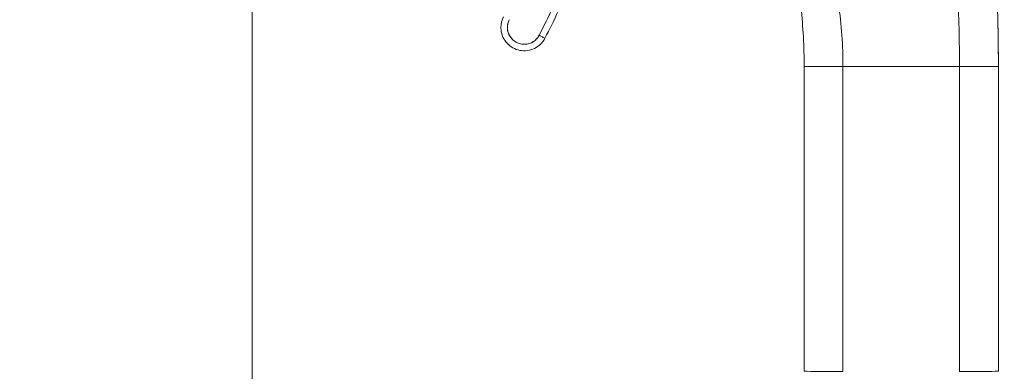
# Model space of a CAD drawing. Header units: inches. Extents: x 14 to 326, y 10 to 205.
# Tile 6 of 107: x 37.54 to 40.53, y 124.2 to 125.27. Entities that reach past the tile are written whole.
import ezdxf

# ---------------------------------------------------------------- set-up
doc = ezdxf.new("R2010")
doc.units = ezdxf.units.IN
doc.header["$LTSCALE"] = 20
doc.header["$MEASUREMENT"] = 0
doc.layers.add('Dimension (ANSI)', color=7, linetype='Continuous', lineweight=5)
doc.layers.add('Visible (ANSI)', color=7, linetype='Continuous', lineweight=5)
doc.styles.add('ROMANS', font='romans.shx')
doc.dimstyles.new('Default (ANSI)', dxfattribs={"dimscale": 20, "dimtxt": 0.08, "dimasz": 0.098425, "dimexe": 0.125, "dimexo": 0.0625, "dimgap": 0.031496, "dimtad": 0, "dimtih": 1, "dimtoh": 1, "dimrnd": 1e-08, "dimzin": 0, "dimdsep": 46, "dimtxsty": 'ROMANS', "dimcen": 0.09, "dimdle": 0.393701, "dimclrd": 256, "dimclre": 256, "dimclrt": 256, "dimadec": 0, "dimazin": 0, "dimtfac": 1.25, "dimtofl": 0, "dimtmove": 0, "dimatfit": 3, "dimfxl": 1, "dimtolj": 1, "dimtzin": 0, "dimlwd": -1, "dimlwe": -1, "dimarcsym": 0})

# ---------------------------------------------------------------- blocks, each defined once
blk = doc.blocks.new('*D46')
at = {"layer": 'Defpoints', "color": 0, "transparency": 16777216}
for p in [(37.5405, 152.55), (37.5405, 102.55), (50.1389, 102.55)]:
    blk.add_point(p, dxfattribs=at)
at = {"layer": 'Dimension (ANSI)', "transparency": 16777216}
for p, q in [((38.7905, 152.55), (52.6389, 152.55)), ((50.1389, 150.5814), (50.1389, 131.6465)), ((50.1389, 104.5185), (50.1389, 123.4534)), ((38.7905, 102.55), (52.6389, 102.55))]:
    blk.add_line(p, q, dxfattribs=at)
for points in [[(49.8108, 150.5814), (50.467, 150.5814), (50.1389, 152.55)], [(49.8108, 104.5185), (50.467, 104.5185), (50.1389, 102.55)]]:
    blk.add_solid(points, dxfattribs=at)
at = {"layer": 'Dimension (ANSI)', "transparency": 16777216, "insert": (50.1389, 127.55), "char_height": 1.6, "attachment_point": 5, "style": 'ROMANS'}
blk.add_mtext('\\A1;50.00{\\PCONT.\\PHINGE}', dxfattribs=at)

msp = doc.modelspace()

# ---------------------------------------------------------------- linework, layer by layer
at = {"layer": 'Visible (ANSI)'}
for p, q in [((38.2471, 153.5184), (38.2471, 101.5808)), ((39.9252, 125.1296), (39.9252, 125.1296)), ((39.9252, 124.2035), (39.9252, 125.1296)), ((40.0433, 125.1294), (40.3976, 125.1294)), ((40.0433, 125.1294), (40.0433, 124.2034)), ((40.3976, 125.1294), (40.0433, 125.1294)), ((40.3976, 124.2034), (40.3976, 125.1294)), ((40.5157, 125.1296), (40.5157, 125.1303)), ((40.5157, 125.1303), (40.5157, 125.1296)), ((40.5157, 125.1296), (40.5157, 124.2035)), ((40.5157, 125.1296), (40.5157, 125.1296))]:
    msp.add_line(p, q, dxfattribs=at)
for radius, end in [(0.0709, 180), (0.0512, 332.5366)]:
    msp.add_arc((39.0743, 125.2484), radius, 152.5366, end, dxfattribs=at)
for centre, major_axis, ratio, start_param, end_param in [((37.4395, 126.0981), (1.8937, 0), 0.999999, 5.803859, 6.295998), ((39.1197, 125.2248), (0.0175, -0.0091), 0.00113, 4.712971, 6.283773), ((39.1197, 125.2248), (0.0175, -0.0091), 0.00113, 4.712976, 6.283773), ((38.2382, 125.1296), (1.687, 0), 0.999999, 0, 0.011148), ((40.0433, 125.1296), (-0.1181, 0), 0.001274, 0.000027, 1.570778), ((40.3976, 125.1296), (0.1181, 0), 0.001274, 4.712398, 6.283169), ((40.0433, 124.2035), (-0.1181, 0), 0.001274, 0.000027, 1.570778), ((40.3976, 124.2035), (0.1181, 0), 0.001274, 4.712398, 6.283169)]:
    msp.add_ellipse(centre, major_axis=major_axis, ratio=ratio, start_param=start_param, end_param=end_param, dxfattribs=at)
for points, knots in [([(40.5157, 125.1296), (40.5157, 125.1707), (40.5152, 125.2115), (40.5145, 125.252), (40.5137, 125.2926), (40.5126, 125.3329), (40.5113, 125.3733), (40.5101, 125.4136), (40.5087, 125.4539), (40.5074, 125.4944), (40.506, 125.5349), (40.5046, 125.5757), (40.5033, 125.6168), (40.502, 125.658), (40.5007, 125.6996), (40.4996, 125.742), (40.4985, 125.7843), (40.4975, 125.8274), (40.4966, 125.8715), (40.4957, 125.9156), (40.4949, 125.9607), (40.4941, 126.0071), (40.4934, 126.0536), (40.4927, 126.1013), (40.4918, 126.1508)], [0, 0, 0, 0, 0.125, 0.125, 0.125, 0.25, 0.25, 0.25, 0.375, 0.375, 0.375, 0.5, 0.5, 0.5, 0.625, 0.625, 0.625, 0.75, 0.75, 0.75, 0.875, 0.875, 0.875, 1, 1, 1, 1]), ([(40.4918, 126.1508), (40.4927, 126.1013), (40.4934, 126.0536), (40.4941, 126.0071), (40.4949, 125.9607), (40.4957, 125.9156), (40.4966, 125.8715), (40.4975, 125.8274), (40.4985, 125.7843), (40.4996, 125.742), (40.5007, 125.6996), (40.502, 125.658), (40.5033, 125.6168), (40.5046, 125.5757), (40.506, 125.5349), (40.5074, 125.4944), (40.5087, 125.4539), (40.5101, 125.4136), (40.5113, 125.3733), (40.5126, 125.3329), (40.5137, 125.2926), (40.5145, 125.252), (40.5152, 125.2115), (40.5157, 125.1707), (40.5157, 125.1296)], [0, 0, 0, 0, 0.125, 0.125, 0.125, 0.25, 0.25, 0.25, 0.375, 0.375, 0.375, 0.5, 0.5, 0.5, 0.625, 0.625, 0.625, 0.75, 0.75, 0.75, 0.875, 0.875, 0.875, 1, 1, 1, 1]), ([(40.4919, 126.1505), (40.4919, 126.1501), (40.4919, 126.1505), (40.4919, 126.1459), (40.4919, 126.1454), (40.492, 126.144), (40.492, 126.1432), (40.492, 126.1414), (40.492, 126.1403), (40.4921, 126.1365), (40.4921, 126.1336), (40.4923, 126.1247), (40.4924, 126.1186), (40.4927, 126.1021), (40.4928, 126.0917), (40.4935, 126.0502), (40.494, 126.019), (40.4961, 125.8944), (40.498, 125.801), (40.5033, 125.6127), (40.5067, 125.518), (40.5114, 125.3756), (40.5128, 125.3279), (40.5144, 125.2551), (40.5149, 125.2292), (40.5153, 125.1965), (40.5154, 125.1873), (40.5156, 125.1691), (40.5157, 125.1603), (40.5157, 125.1502), (40.5157, 125.1473), (40.5157, 125.1437), (40.5157, 125.1425), (40.5157, 125.1415), (40.5157, 125.1414), (40.5157, 125.1413), (40.5157, 125.1413), (40.5157, 125.1413), (40.5157, 125.1413), (40.5157, 125.1413), (40.5157, 125.1413), (40.5157, 125.1413)], [0, 0, 0, 0, 0.11596, 0.11596, 0.128622, 0.128622, 0.140261, 0.140261, 0.151942, 0.151942, 0.175588, 0.175588, 0.222215, 0.222215, 0.30144, 0.30144, 0.538979, 0.538979, 1.251693, 1.251693, 1.977703, 1.977703, 2.340156, 2.340156, 2.533366, 2.533366, 2.616428, 2.616428, 2.71591, 2.71591, 2.76555, 2.76555, 2.790634, 2.790634, 2.791809, 2.791809, 2.792533, 2.792533, 2.792713, 2.792713, 2.792736, 2.792736, 2.792736, 2.792736]), ([(39.1197, 125.2248), (39.1436, 125.2708), (39.1656, 125.3176), (39.1856, 125.3653), (39.2056, 125.413), (39.2237, 125.4616), (39.2398, 125.5109), (39.2559, 125.5601), (39.2699, 125.61), (39.2819, 125.6604), (39.2938, 125.7108), (39.3037, 125.7617), (39.3115, 125.8129), (39.3194, 125.8641), (39.3251, 125.9157), (39.3286, 125.9673), (39.3322, 126.0189), (39.3337, 126.0706), (39.333, 126.1224)], [0, 0, 0, 0, 0.166667, 0.166667, 0.166667, 0.333333, 0.333333, 0.333333, 0.5, 0.5, 0.5, 0.666667, 0.666667, 0.666667, 0.833333, 0.833333, 0.833333, 1, 1, 1, 1]), ([(39.3528, 126.0982), (39.3528, 126.037), (39.3499, 125.9759), (39.3382, 125.8542), (39.3294, 125.7936), (39.3061, 125.6735), (39.2916, 125.6141), (39.2569, 125.4968), (39.2368, 125.439), (39.191, 125.3256), (39.1654, 125.27), (39.1372, 125.2158)], [0.0000001, 0.0000001, 0.0000001, 0.0000001, 0.0958654, 0.0958654, 0.1917307, 0.1917307, 0.287596, 0.287596, 0.3834613, 0.3834613, 0.4793266, 0.4793266, 0.4793266, 0.4793266]), ([(40.3976, 125.1294), (40.3976, 125.1682), (40.3971, 125.2067), (40.396, 125.2451), (40.395, 125.2835), (40.3934, 125.3218), (40.3915, 125.3601), (40.3895, 125.3983), (40.3871, 125.4366), (40.3843, 125.4749), (40.3815, 125.5132), (40.3783, 125.5516), (40.3747, 125.5902), (40.3711, 125.6288), (40.3672, 125.6675), (40.3628, 125.7066), (40.3585, 125.7456), (40.3538, 125.785), (40.3487, 125.8247), (40.3435, 125.8645), (40.338, 125.9047), (40.332, 125.9454), (40.326, 125.9861), (40.3196, 126.0273), (40.3126, 126.0692)], [0, 0, 0, 0, 0.125, 0.125, 0.125, 0.25, 0.25, 0.25, 0.375, 0.375, 0.375, 0.5, 0.5, 0.5, 0.625, 0.625, 0.625, 0.75, 0.75, 0.75, 0.875, 0.875, 0.875, 1, 1, 1, 1]), ([(40.3126, 126.0692), (40.3196, 126.0273), (40.326, 125.9861), (40.332, 125.9454), (40.338, 125.9047), (40.3435, 125.8645), (40.3487, 125.8247), (40.3538, 125.785), (40.3585, 125.7456), (40.3628, 125.7066), (40.3672, 125.6675), (40.3711, 125.6288), (40.3747, 125.5902), (40.3783, 125.5516), (40.3815, 125.5132), (40.3843, 125.4749), (40.3871, 125.4366), (40.3895, 125.3983), (40.3915, 125.3601), (40.3934, 125.3218), (40.395, 125.2835), (40.396, 125.2451), (40.3971, 125.2067), (40.3976, 125.1682), (40.3976, 125.1294)], [0, 0, 0, 0, 0.125, 0.125, 0.125, 0.25, 0.25, 0.25, 0.375, 0.375, 0.375, 0.5, 0.5, 0.5, 0.625, 0.625, 0.625, 0.75, 0.75, 0.75, 0.875, 0.875, 0.875, 1, 1, 1, 1]), ([(39.8823, 125.8741), (39.8935, 125.8422), (39.9042, 125.8107), (39.9145, 125.7796), (39.9248, 125.7485), (39.9347, 125.7177), (39.9442, 125.687), (39.9536, 125.6564), (39.9626, 125.6259), (39.971, 125.5954), (39.9795, 125.565), (39.9874, 125.5345), (39.9947, 125.504), (40.002, 125.4735), (40.0086, 125.4429), (40.0146, 125.4121), (40.0205, 125.3814), (40.0256, 125.3504), (40.0299, 125.3193), (40.0341, 125.2881), (40.0375, 125.2567), (40.0398, 125.2251), (40.0421, 125.1935), (40.0433, 125.1616), (40.0433, 125.1294)], [0, 0, 0, 0, 0.125, 0.125, 0.125, 0.25, 0.25, 0.25, 0.375, 0.375, 0.375, 0.5, 0.5, 0.5, 0.625, 0.625, 0.625, 0.75, 0.75, 0.75, 0.875, 0.875, 0.875, 1, 1, 1, 1]), ([(40.0433, 125.1294), (40.0433, 125.1616), (40.0421, 125.1935), (40.0398, 125.2251), (40.0375, 125.2567), (40.0341, 125.2881), (40.0299, 125.3193), (40.0256, 125.3504), (40.0205, 125.3814), (40.0146, 125.4121), (40.0086, 125.4429), (40.002, 125.4735), (39.9947, 125.504), (39.9874, 125.5345), (39.9795, 125.565), (39.971, 125.5954), (39.9626, 125.6259), (39.9536, 125.6564), (39.9442, 125.687), (39.9347, 125.7177), (39.9248, 125.7485), (39.9145, 125.7796), (39.9042, 125.8107), (39.8935, 125.8422), (39.8823, 125.8741)], [0, 0, 0, 0, 0.125, 0.125, 0.125, 0.25, 0.25, 0.25, 0.375, 0.375, 0.375, 0.5, 0.5, 0.5, 0.625, 0.625, 0.625, 0.75, 0.75, 0.75, 0.875, 0.875, 0.875, 1, 1, 1, 1]), ([(39.9252, 125.1296), (39.9252, 125.1596), (39.9244, 125.1896), (39.9228, 125.2195), (39.9212, 125.2493), (39.9188, 125.2791), (39.9156, 125.3088), (39.9125, 125.3384), (39.9085, 125.368), (39.9038, 125.3974), (39.899, 125.4268), (39.8935, 125.4561), (39.8872, 125.4852), (39.8809, 125.5143), (39.8739, 125.5433), (39.866, 125.572), (39.8582, 125.6008), (39.8496, 125.6294), (39.8402, 125.6578), (39.8309, 125.6862), (39.8207, 125.7143), (39.8098, 125.7423), (39.7989, 125.7703), (39.7872, 125.798), (39.7747, 125.8254)], [0, 0, 0, 0, 0.125, 0.125, 0.125, 0.25, 0.25, 0.25, 0.375, 0.375, 0.375, 0.5, 0.5, 0.5, 0.625, 0.625, 0.625, 0.75, 0.75, 0.75, 0.875, 0.875, 0.875, 1, 1, 1, 1]), ([(39.7747, 125.8254), (39.7997, 125.7705), (39.8215, 125.7146), (39.8402, 125.6578), (39.859, 125.601), (39.8747, 125.5434), (39.8872, 125.4852), (39.8998, 125.427), (39.9093, 125.3681), (39.9156, 125.3088), (39.922, 125.2495), (39.9252, 125.1897), (39.9252, 125.1296)], [0, 0, 0, 0, 0.25, 0.25, 0.25, 0.5, 0.5, 0.5, 0.75, 0.75, 0.75, 1, 1, 1, 1]), ([(39.0289, 125.272), (39.0268, 125.268), (39.0253, 125.2638), (39.0244, 125.2595), (39.0234, 125.2552), (39.023, 125.2507), (39.0232, 125.2462), (39.0234, 125.2417), (39.0242, 125.2373), (39.0255, 125.233), (39.0269, 125.2288), (39.0288, 125.2247), (39.0312, 125.2209), (39.0336, 125.2171), (39.0365, 125.2137), (39.0398, 125.2107), (39.0431, 125.2076), (39.0468, 125.2051), (39.0507, 125.203), (39.0547, 125.2009), (39.0589, 125.1994), (39.0633, 125.1984), (39.0677, 125.1975), (39.0722, 125.1971), (39.0766, 125.1973), (39.0811, 125.1975), (39.0855, 125.1983), (39.0898, 125.1996), (39.094, 125.201), (39.0981, 125.2029), (39.1019, 125.2053), (39.1057, 125.2077), (39.1091, 125.2106), (39.1121, 125.2139), (39.1151, 125.2172), (39.1176, 125.2208), (39.1197, 125.2248)], [0, 0, 0, 0, 0.083333, 0.083333, 0.083333, 0.166667, 0.166667, 0.166667, 0.25, 0.25, 0.25, 0.333333, 0.333333, 0.333333, 0.416667, 0.416667, 0.416667, 0.5, 0.5, 0.5, 0.583333, 0.583333, 0.583333, 0.666667, 0.666667, 0.666667, 0.75, 0.75, 0.75, 0.833333, 0.833333, 0.833333, 0.916667, 0.916667, 0.916667, 1, 1, 1, 1]), ([(39.1372, 125.2158), (39.1337, 125.209), (39.1292, 125.2029), (39.1183, 125.1924), (39.1121, 125.188), (39.0985, 125.1814), (39.0911, 125.1792), (39.0761, 125.1772), (39.0685, 125.1774), (39.0536, 125.1802), (39.0464, 125.1829), (39.0332, 125.1902), (39.0272, 125.195), (39.017, 125.2061), (39.0128, 125.2125), (39.0066, 125.2263), (39.0046, 125.2337), (39.0036, 125.2436), (39.0035, 125.246), (39.0035, 125.2484)], [0.479327, 0.479327, 0.479327, 0.479327, 0.799327, 0.799327, 1.119327, 1.119327, 1.439327, 1.439327, 1.759327, 1.759327, 2.079327, 2.079327, 2.399327, 2.399327, 2.719327, 2.719327, 3.039327, 3.039327, 3.141593, 3.141593, 3.141593, 3.141593]), ([(40.0433, 125.1294), (40.0388, 125.1294), (40.0346, 125.1294), (40.0305, 125.1294), (40.0265, 125.1294), (40.0226, 125.1294), (40.019, 125.1294), (40.0153, 125.1294), (40.0117, 125.1295), (40.0084, 125.1295), (40.005, 125.1295), (40.0017, 125.1295), (39.9986, 125.1295), (39.9955, 125.1295), (39.9925, 125.1295), (39.9896, 125.1295), (39.9867, 125.1295), (39.9839, 125.1295), (39.9812, 125.1295), (39.9784, 125.1295), (39.9758, 125.1295), (39.9732, 125.1295), (39.9706, 125.1295), (39.9681, 125.1295), (39.9656, 125.1295), (39.9632, 125.1295), (39.9607, 125.1295), (39.9584, 125.1295), (39.956, 125.1295), (39.9537, 125.1295), (39.9515, 125.1295), (39.9504, 125.1295), (39.9493, 125.1295), (39.9482, 125.1295), (39.9471, 125.1295), (39.9461, 125.1295), (39.945, 125.1295), (39.944, 125.1295), (39.9429, 125.1295), (39.9419, 125.1295), (39.9409, 125.1295), (39.94, 125.1295), (39.939, 125.1295), (39.9381, 125.1295), (39.9371, 125.1295), (39.9363, 125.1295), (39.9354, 125.1295), (39.9345, 125.1295), (39.9337, 125.1295), (39.9329, 125.1295), (39.9321, 125.1295), (39.9314, 125.1296), (39.9306, 125.1296), (39.93, 125.1296), (39.9293, 125.1296), (39.9287, 125.1296), (39.9281, 125.1296), (39.9276, 125.1296), (39.9271, 125.1296), (39.9267, 125.1296), (39.9263, 125.1296), (39.9256, 125.1296), (39.9252, 125.1296), (39.9252, 125.1296)], [0, 0, 0, 0, 0.0625, 0.0625, 0.0625, 0.125, 0.125, 0.125, 0.1875, 0.1875, 0.1875, 0.25, 0.25, 0.25, 0.3125, 0.3125, 0.3125, 0.375, 0.375, 0.375, 0.4375, 0.4375, 0.4375, 0.5, 0.5, 0.5, 0.5625, 0.5625, 0.5625, 0.625, 0.625, 0.625, 0.65625, 0.65625, 0.65625, 0.6875, 0.6875, 0.6875, 0.71875, 0.71875, 0.71875, 0.75, 0.75, 0.75, 0.78125, 0.78125, 0.78125, 0.8125, 0.8125, 0.8125, 0.84375, 0.84375, 0.84375, 0.875, 0.875, 0.875, 0.90625, 0.90625, 0.90625, 0.9375, 0.9375, 0.9375, 1, 1, 1, 1]), ([(40.5157, 125.1296), (40.5157, 125.1296), (40.5152, 125.1296), (40.5144, 125.1296), (40.5135, 125.1296), (40.5122, 125.1296), (40.5108, 125.1296), (40.5093, 125.1295), (40.5076, 125.1295), (40.5058, 125.1295), (40.5039, 125.1295), (40.5019, 125.1295), (40.4998, 125.1295), (40.4977, 125.1295), (40.4955, 125.1295), (40.4933, 125.1295), (40.491, 125.1295), (40.4887, 125.1295), (40.4864, 125.1295), (40.484, 125.1295), (40.4816, 125.1295), (40.4791, 125.1295), (40.4767, 125.1295), (40.4742, 125.1295), (40.4716, 125.1295), (40.469, 125.1295), (40.4664, 125.1295), (40.4637, 125.1295), (40.4609, 125.1295), (40.4581, 125.1295), (40.4552, 125.1295), (40.4523, 125.1295), (40.4492, 125.1295), (40.446, 125.1295), (40.4428, 125.1295), (40.4394, 125.1295), (40.4359, 125.1295), (40.4323, 125.1295), (40.4286, 125.1295), (40.4246, 125.1294), (40.4206, 125.1294), (40.4164, 125.1294), (40.4119, 125.1294), (40.4074, 125.1294), (40.4027, 125.1294), (40.3976, 125.1294)], [0, 0, 0, 0, 0.066667, 0.066667, 0.066667, 0.133333, 0.133333, 0.133333, 0.2, 0.2, 0.2, 0.266667, 0.266667, 0.266667, 0.333333, 0.333333, 0.333333, 0.4, 0.4, 0.4, 0.466667, 0.466667, 0.466667, 0.533333, 0.533333, 0.533333, 0.6, 0.6, 0.6, 0.666667, 0.666667, 0.666667, 0.733333, 0.733333, 0.733333, 0.8, 0.8, 0.8, 0.866667, 0.866667, 0.866667, 0.933333, 0.933333, 0.933333, 1, 1, 1, 1])]:
    msp.add_open_spline(points, degree=3, knots=knots, dxfattribs=at)

# ---------------------------------------------------------------- dimensions: what is measured, and where the dimension line sits
at = {"layer": 'Dimension (ANSI)'}
dim = msp.add_linear_dim(base=(50.1389, 102.55), p1=(37.5405, 152.55), p2=(37.5405, 102.55), angle=90, text='<>{\\PCONT.\\PHINGE}', dimstyle='Default (ANSI)', override={"dimdec": 2, "dimtp": 0, "dimtm": 0, "dimtdec": 2, "dimatfit": 1}, dxfattribs=at)
dim.commit()
dim.dimension.update_dxf_attribs({"geometry": '*D46', "text_midpoint": (50.1389, 127.55), "dimtype": 160})

doc.saveas('drawing.dxf')
